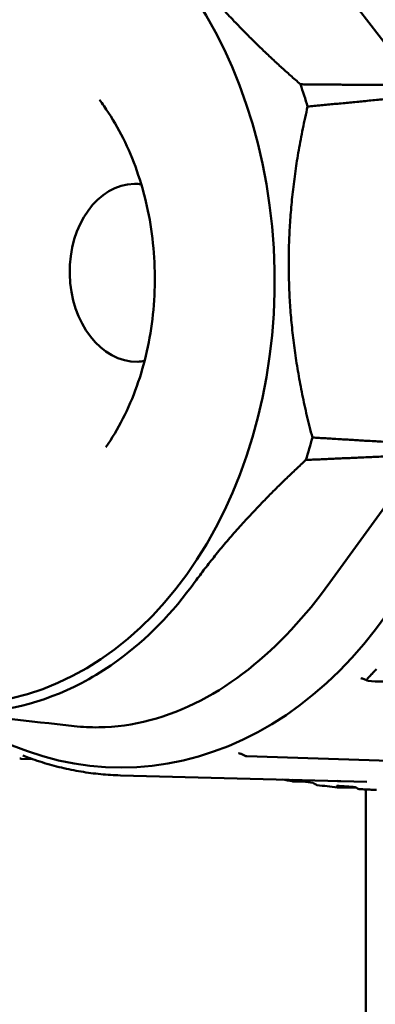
# Model space of a CAD drawing. Header units: millimetres. Extents: x 0 to 4686, y -120 to 1682.
# Tile 89 of 256: x 606 to 615, y 1077 to 1102. Entities that reach past the tile are written whole.
import ezdxf

# ---------------------------------------------------------------- set-up
doc = ezdxf.new("R2010")
doc.units = ezdxf.units.MM
doc.header["$LTSCALE"] = 2
doc.layers.add('Sichtbar (ISO)', color=7, linetype='Continuous', lineweight=50)

msp = doc.modelspace()

# ---------------------------------------------------------------- linework, layer by layer
at = {"layer": 'Sichtbar (ISO)'}
for p, q in [((615.9778, 1100.2216), (613.5243, 1103.4258)), ((613.7534, 1087.5508), (616.1136, 1090.8077)), ((614.5461, 1085.1145), (614.5461, 1085.1145)), ((614.7086, 1085.0559), (614.6242, 1085.0931)), ((614.9124, 1085.0359), (614.7208, 1085.0529)), ((614.9124, 1085.0359), (625.9743, 1085.0164)), ((605.8853, 1083.0664), (606.1669, 1083.0584)), ((611.5969, 1083.1385), (611.492, 1083.186)), ((611.6351, 1083.1295), (615.2714, 1083.0105)), ((608.4171, 1082.6419), (614.6982, 1082.4797)), ((613.076, 1082.4871), (612.8101, 1082.489)), ((614.4228, 1082.3319), (613.9469, 1082.3355)), ((614.6713, 1082.3092), (614.6713, 1082.3092)), ((614.6713, 1082.282), (614.6713, 1074.9341))]:
    msp.add_line(p, q, dxfattribs=at)
for centre, start, end in [((605.8885, 1083.1666), 247.80529, 268.34377), ((611.638, 1083.2297), 245.73659, 268.08542)]:
    msp.add_arc(centre, 0.1, start, end, dxfattribs=at)
for centre, major_axis, ratio, start_param, end_param in [((608.3313, 1095.435), (-0.2365, 12.59), 0.7464272, 2.651834, 6.7730216), ((604.9049, 1095.3706), (-0.2243, 11.9435), 0.7464272, 5.0671577, 5.1187072), ((608.8173, 1095.4441), (0.0425, -2.2653), 0.7464272, 3.1415927, 6.2831853), ((604.9049, 1095.3706), (-0.2243, 11.9435), 0.7464272, 4.2944122, 4.3459617), ((614.8202, 1085.1161), (-0.1239, -0.0488), 0.3475789, 5.6598662, 6.6660313), ((614.7756, 1085.1061), (-0.0744, -0.0435), 0.4186353, 0.342392, 0.5328633), ((611.5332, 1083.2771), (-0.0412, -0.0911), 0.0054221, 6.2831849, 6.2833072)]:
    msp.add_ellipse(centre, major_axis=major_axis, ratio=ratio, start_param=start_param, end_param=end_param, dxfattribs=at)
msp.add_ellipse((604.2091, 1095.3575), major_axis=(-0.2047, 10.8981), ratio=0.7464272, dxfattribs=at)
for points, weights in [([(613.0053, 1100.2449), (611.2235, 1101.8007), (610.0992, 1103.2684)], [1.2314661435, 1.27927491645, 1.27927488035]), ([(613.0053, 1100.2449), (614.4557, 1100.2325), (615.9778, 1100.2216)], [1.00015187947, 1.00025748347, 1.00009122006]), ([(616.063, 1099.9548), (614.5875, 1099.8137), (613.1868, 1099.6765)], [1.00009573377, 1.0002702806, 1.00015667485]), ([(613.3084, 1091.2478), (612.2035, 1095.4427), (613.1868, 1099.6765)], [1.23096562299, 1.32029098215, 1.23096562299]), ([(613.3084, 1091.2478), (614.7123, 1091.1626), (616.1912, 1091.0764)], [1.00015667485, 1.0002702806, 1.00009573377]), ([(616.1136, 1090.8077), (614.5927, 1090.7411), (613.1434, 1090.6756)], [1.00009122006, 1.00025748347, 1.00015187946]), ([(610.3255, 1087.5805), (611.4072, 1089.0725), (613.1434, 1090.6756)], [1.27927488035, 1.27927491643, 1.2314661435]), ([(614.9399, 1085.3466), (614.8228, 1085.2241), (614.7097, 1085.1016)], [1.69312184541, 1.69337500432, 1.69322830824])]:
    msp.add_rational_spline(points, weights, degree=2, dxfattribs=at)
for points, knots in [([(608.0482, 1091.0041), (608.3611, 1091.4516), (608.6304, 1091.9771), (609.0383, 1093.1246), (609.1786, 1093.7447), (609.3144, 1095.0208), (609.3101, 1095.6765), (609.157, 1096.9543), (609.0083, 1097.5761), (608.5869, 1098.7209), (608.3144, 1099.2435), (607.9609, 1099.7458), (607.9217, 1099.7995), (607.882, 1099.852)], [2.3747286, 2.3747286, 2.3747286, 2.3747286, 2.6799443, 2.6799443, 2.9808808, 2.9808808, 3.281655, 3.281655, 3.5824494, 3.5824494, 3.8832866, 3.8832866, 3.9201152, 3.9201152, 3.9201152, 3.9201152]), ([(598.5922, 1087.4518), (599.1923, 1086.6673), (599.877, 1086.0056), (600.873, 1085.3184), (601.1277, 1085.1635), (602.3847, 1084.4985), (603.4484, 1084.2317), (605.5796, 1084.2549), (606.6319, 1084.5446), (607.8648, 1085.2367), (608.114, 1085.3971), (609.0863, 1086.1061), (609.7492, 1086.7828), (610.3255, 1087.5805)], [0.0000433, 0.0000433, 0.0000433, 0.0000433, 0.3349903, 0.3349903, 0.4462096, 0.4462096, 0.8730149, 0.8730149, 1.299822, 1.299822, 1.4110917, 1.4110917, 1.7461922, 1.7461922, 1.7461922, 1.7461922]), ([(607.2409, 1083.8968), (607.4487, 1083.8737), (607.6571, 1083.863), (608.3028, 1083.8696), (608.7396, 1083.9311), (610.0559, 1084.2766), (610.8997, 1084.726), (612.4436, 1085.9436), (613.1329, 1086.6945), (613.7534, 1087.5508)], [0.81820156, 0.81820156, 0.81820156, 0.81820156, 0.90236742, 0.90236742, 1.079192, 1.079192, 1.44592333, 1.44592333, 1.8061059, 1.8061059, 1.8061059, 1.8061059]), ([(614.6242, 1085.0931), (614.6122, 1085.0983), (614.5997, 1085.103), (614.5736, 1085.1104), (614.5597, 1085.1133), (614.5461, 1085.1145)], [0, 0, 0, 0, 0.0039793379, 0.0039793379, 0.008147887, 0.008147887, 0.008147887, 0.008147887]), ([(605.9351, 1083.1436), (605.9331, 1083.1443), (605.9317, 1083.1447), (605.9312, 1083.1449), (605.9311, 1083.1449), (605.9311, 1083.1449)], [0, 0, 0, 0, 0.0015621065, 0.0015621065, 0.0019413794, 0.0019413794, 0.0019413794, 0.0019413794]), ([(608.4171, 1082.6419), (608.2495, 1082.6462), (608.0819, 1082.6564), (607.7473, 1082.6885), (607.5802, 1082.7104), (607.2472, 1082.7659), (607.0812, 1082.7995), (606.7506, 1082.8781), (606.5861, 1082.9233), (606.259, 1083.0249), (606.0964, 1083.0814), (605.9351, 1083.1436)], [4.73985593, 4.73985593, 4.73985593, 4.73985593, 4.79216398, 4.79216398, 4.84447202, 4.84447202, 4.89678007, 4.89678007, 4.94908812, 4.94908812, 5.00139617, 5.00139617, 5.00139617, 5.00139617]), ([(611.492, 1083.186), (611.4841, 1083.1895), (611.4761, 1083.1927), (611.461, 1083.1979), (611.4538, 1083.2), (611.4431, 1083.2024), (611.4394, 1083.2031), (611.4322, 1083.2041), (611.4287, 1083.2044), (611.4255, 1083.2046)], [0, 0, 0, 0, 0.0025748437, 0.0025748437, 0.0048532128, 0.0048532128, 0.0060733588, 0.0060733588, 0.0073406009, 0.0073406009, 0.0073406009, 0.0073406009]), ([(612.7945, 1082.5182), (612.7916, 1082.5137), (612.7897, 1082.5096), (612.7879, 1082.5022), (612.7882, 1082.499), (612.7912, 1082.494), (612.7936, 1082.4921), (612.8006, 1082.4896), (612.8051, 1082.489), (612.8101, 1082.489)], [0.0000178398, 0.0000178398, 0.0000178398, 0.0000178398, 0.002321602, 0.002321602, 0.0046135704, 0.0046135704, 0.0068013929, 0.0068013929, 0.0090947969, 0.0090947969, 0.0090947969, 0.0090947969]), ([(612.8013, 1082.5281), (612.8002, 1082.5265), (612.7992, 1082.5248), (612.797, 1082.5214), (612.7959, 1082.5198), (612.7945, 1082.5182)], [0.0000357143, 0.0000357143, 0.0000357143, 0.0000357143, 0.0009323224, 0.0009323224, 0.0018390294, 0.0018390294, 0.0018390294, 0.0018390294]), ([(613.3306, 1082.4487), (613.243, 1082.462), (613.1552, 1082.4752), (612.9788, 1082.5016), (612.8901, 1082.5149), (612.8013, 1082.5281)], [0.0000041, 0.0000041, 0.0000041, 0.0000041, 0.027638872, 0.027638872, 0.055509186, 0.055509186, 0.055509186, 0.055509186]), ([(613.3306, 1082.4487), (613.3342, 1082.4461), (613.3379, 1082.4434), (613.3452, 1082.438), (613.3489, 1082.4353), (613.3526, 1082.4327)], [-0.002822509, -0.002822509, -0.002822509, -0.002822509, -0.0014111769, -0.0014111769, -0.0000020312, -0.0000020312, -0.0000020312, -0.0000020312]), ([(613.4297, 1082.3952), (613.4263, 1082.3957), (613.4229, 1082.3964), (613.4127, 1082.3991), (613.4058, 1082.4017), (613.3844, 1082.4114), (613.3687, 1082.4209), (613.3526, 1082.4327)], [0.0010027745, 0.0010027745, 0.0010027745, 0.0010027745, 0.0024148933, 0.0024148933, 0.0050708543, 0.0050708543, 0.0105296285, 0.0105296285, 0.0105296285, 0.0105296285]), ([(613.9277, 1082.3645), (613.9258, 1082.3599), (613.9248, 1082.3559), (613.9247, 1082.3486), (613.9255, 1082.3454), (613.9291, 1082.3404), (613.9316, 1082.3386), (613.9382, 1082.3361), (613.9423, 1082.3355), (613.9469, 1082.3355)], [0.0000454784, 0.0000454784, 0.0000454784, 0.0000454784, 0.0022120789, 0.0022120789, 0.0043931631, 0.0043931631, 0.0064253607, 0.0064253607, 0.0085086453, 0.0085086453, 0.0085086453, 0.0085086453]), ([(613.934, 1082.3789), (613.9328, 1082.3759), (613.9316, 1082.3729), (613.9297, 1082.3681), (613.929, 1082.3663), (613.9277, 1082.3645)], [0.0001086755, 0.0001086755, 0.0001086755, 0.0001086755, 0.0016287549, 0.0016287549, 0.0025473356, 0.0025473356, 0.0025473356, 0.0025473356]), ([(614.4099, 1082.341), (614.3332, 1082.3472), (614.2556, 1082.3535), (614.0969, 1082.3661), (614.0156, 1082.3726), (613.934, 1082.3789)], [0.000016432, 0.000016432, 0.000016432, 0.000016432, 0.025770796, 0.025770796, 0.052376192, 0.052376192, 0.052376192, 0.052376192]), ([(614.4368, 1082.3221), (614.4323, 1082.3253), (614.4277, 1082.3285), (614.4188, 1082.3348), (614.4143, 1082.3379), (614.4099, 1082.341)], [0.0000236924, 0.0000236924, 0.0000236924, 0.0000236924, 0.0017144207, 0.0017144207, 0.0033631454, 0.0033631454, 0.0033631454, 0.0033631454]), ([(614.5099, 1082.2904), (614.5053, 1082.2904), (614.5003, 1082.2912), (614.4893, 1082.294), (614.4833, 1082.2961), (614.4647, 1082.3041), (614.451, 1082.312), (614.4368, 1082.3221)], [0.000001, 0.000001, 0.000001, 0.000001, 0.0020890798, 0.0020890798, 0.0043222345, 0.0043222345, 0.0089410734, 0.0089410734, 0.0089410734, 0.0089410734]), ([(614.5099, 1082.2904), (614.5633, 1082.2873), (614.6149, 1082.2846), (614.6647, 1082.2823), (614.7146, 1082.28), (614.7626, 1082.2782), (614.8092, 1082.2767), (614.8557, 1082.2752), (614.9008, 1082.274), (614.9444, 1082.2732)], [0, 0, 0, 0, 0.3333333, 0.3333333, 0.3333333, 0.6666667, 0.6666667, 0.6666667, 1, 1, 1, 1])]:
    msp.add_open_spline(points, degree=3, knots=knots, dxfattribs=at)
for points in [[(608.9474, 1097.6989), (608.8898, 1097.707), (608.8322, 1097.7104), (608.7747, 1097.7094)], [(608.8598, 1093.1788), (608.9173, 1093.1799), (608.9747, 1093.1855), (609.032, 1093.1958)], [(607.2409, 1083.8968), (606.0921, 1084.0243), (604.9375, 1084.152), (603.7727, 1084.28)], [(611.4245, 1083.2045), (611.4249, 1083.2045), (611.4252, 1083.2045), (611.4255, 1083.2045)], [(611.6351, 1083.1294), (611.635, 1083.1294), (611.6348, 1083.1294), (611.6347, 1083.1294)], [(612.8021, 1082.4896), (612.7152, 1082.5042), (612.6282, 1082.5195), (612.5411, 1082.5354)], [(613.9425, 1082.3357), (613.7735, 1082.3525), (613.6021, 1082.3725), (613.4297, 1082.3952)], [(614.028, 1082.4918), (613.9968, 1082.4942), (613.9651, 1082.4967), (613.9328, 1082.4994)], [(614.6992, 1082.4797), (614.6989, 1082.4797), (614.6986, 1082.4797), (614.6983, 1082.4797)]]:
    msp.add_open_spline(points, degree=3, dxfattribs=at)

doc.saveas('drawing.dxf')
